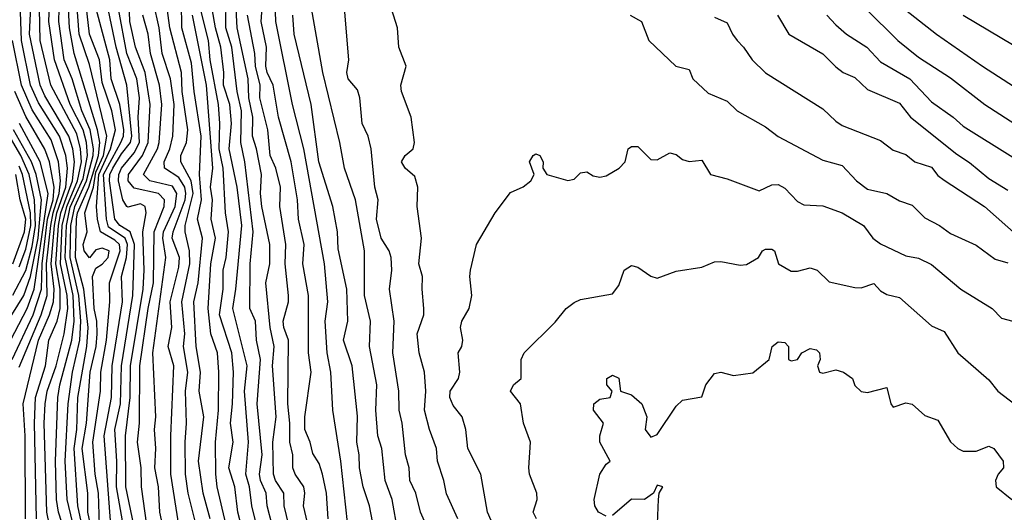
# Model space of a CAD drawing. Header units: metres. Extents: x -51132 to -49532, y -231222 to -229437.
# Tile 165 of 256: x -50192 to -50114, y -230864 to -230826. Entities that reach past the tile are written whole.
import ezdxf

# ---------------------------------------------------------------- set-up
doc = ezdxf.new("R2010")
doc.units = ezdxf.units.M
for name, color, linetype in [('CONTOUR_HALF', 8, 'Continuous'), ('CONTOUR_INDEX', 1, 'Continuous'), ('CONTOUR_INTER', 3, 'Continuous')]:
    doc.layers.add(name, color=color, linetype=linetype)

msp = doc.modelspace()

# ---------------------------------------------------------------- linework, layer by layer
at = {"layer": 'CONTOUR_HALF'}
for points, elevation in [([(-50190.22, -230864.759), (-50190.397, -230857.259), (-50190.302, -230855.259), (-50189.529, -230852.759), (-50189.269, -230850.759), (-50188.624, -230849.259), (-50188.368, -230848.259), (-50188.382, -230846.759), (-50188.719, -230844.759), (-50188.519, -230841.759), (-50188.325, -230840.759), (-50187.414, -230838.259), (-50187.242, -230836.759), (-50187.389, -230835.759), (-50187.705, -230834.759), (-50189.58, -230831.583), (-50189.939, -230830.759), (-50190.777, -230826.759), (-50190.485, -230820.759)], 66.5), ([(-50181.58, -230865.275), (-50182.01, -230862.259), (-50182.014, -230860.759), (-50182.307, -230858.759), (-50182.145, -230857.259), (-50182.143, -230852.759), (-50181.486, -230848.259), (-50181.062, -230846.259), (-50181.015, -230842.259), (-50180.219, -230840.259), (-50180.203, -230839.759), (-50180.666, -230839.259), (-50182.58, -230838.824), (-50183.036, -230838.259), (-50183.03, -230837.759), (-50181.924, -230836.259), (-50181.468, -230835.259), (-50181.31, -230832.259), (-50181.717, -230829.759), (-50182.479, -230827.759), (-50182.905, -230825.759), (-50183.076, -230821.259)], 71.5), ([(-50161.911, -230865.759), (-50162.363, -230863.259), (-50162.903, -230861.759), (-50163.165, -230859.259), (-50163.463, -230858.259), (-50163.635, -230856.259), (-50163.565, -230854.259), (-50164.117, -230851.259), (-50164.038, -230849.259), (-50164.532, -230847.259), (-50164.522, -230843.759), (-50165.226, -230839.759), (-50166.076, -230837.259), (-50166.45, -230835.259), (-50167.79, -230829.759), (-50169.014, -230822.759)], 78.5), ([(-50187.701, -230866.759), (-50188.498, -230864.259), (-50188.676, -230863.259), (-50188.745, -230860.259), (-50188.57, -230855.259), (-50188.41, -230854.259), (-50187.461, -230850.759), (-50187.289, -230849.259), (-50187.36, -230847.259), (-50187.988, -230844.259), (-50187.887, -230841.759), (-50187.58, -230840.311), (-50186.58, -230838.063), (-50186.231, -230836.259), (-50186.321, -230835.259), (-50186.578, -230834.259), (-50187.597, -230832.259), (-50188.826, -230828.759), (-50189.261, -230825.759), (-50189.192, -230823.759)], 67.5), ([(-50185.812, -230869.259), (-50186.997, -230863.759), (-50187.288, -230859.259), (-50187.082, -230857.759), (-50186.993, -230855.259), (-50186.284, -230851.259), (-50186.174, -230849.759), (-50186.52, -230846.759), (-50187.164, -230844.259), (-50187.089, -230841.259), (-50187.015, -230840.759), (-50186.131, -230838.759), (-50185.369, -230836.259), (-50185.269, -230835.259), (-50185.45, -230834.259), (-50187.277, -230828.259), (-50187.651, -230826.259), (-50187.803, -230823.259)], 68.5), ([(-50185.299, -230865.259), (-50185.374, -230862.759), (-50185.641, -230861.259), (-50185.813, -230858.759), (-50185.214, -230854.759), (-50185.196, -230853.259), (-50184.736, -230850.759), (-50184.471, -230847.759), (-50184.522, -230846.259), (-50183.665, -230843.759), (-50183.737, -230843.259), (-50184.08, -230842.922), (-50185.207, -230842.259), (-50185.454, -230841.259), (-50185.53, -230840.259), (-50185.333, -230837.759), (-50184.421, -230835.759), (-50184.032, -230834.259), (-50184.319, -230832.759), (-50185.08, -230830.535), (-50185.291, -230828.759), (-50186.089, -230826.759), (-50186.417, -230823.759)], 69.5), ([(-50171.745, -230865.259), (-50172.151, -230863.759), (-50172.219, -230862.759), (-50172.679, -230861.759), (-50172.744, -230861.259), (-50172.537, -230859.759), (-50172.934, -230855.759), (-50172.681, -230852.259), (-50172.979, -230850.759), (-50173.053, -230849.259), (-50173.519, -230848.259), (-50173.484, -230844.759), (-50173.241, -230842.259), (-50173.891, -230836.759), (-50174.207, -230835.259), (-50174.159, -230832.759), (-50174.489, -230831.259), (-50174.922, -230827.759), (-50175.394, -230826.259), (-50175.368, -230823.759)], 75.5), ([(-50183.001, -230867.759), (-50183.956, -230862.259), (-50183.931, -230860.259), (-50184.082, -230857.759), (-50183.642, -230855.759), (-50183.56, -230852.759), (-50182.69, -230847.259), (-50182.55, -230843.259), (-50182.892, -230842.259), (-50183.706, -230841.759), (-50184.099, -230841.259), (-50184.521, -230838.259), (-50184.491, -230837.759), (-50184.255, -230837.259), (-50183.58, -230836.15), (-50182.86, -230835.259), (-50182.766, -230834.759), (-50183.147, -230830.759), (-50183.979, -230827.759), (-50184.723, -230824.259)], 70.5), ([(-50179.072, -230865.259), (-50179.696, -230861.259), (-50179.699, -230858.259), (-50179.479, -230852.759), (-50179.914, -230851.259), (-50179.623, -230849.759), (-50179.753, -230847.759), (-50179.08, -230845.038), (-50179.025, -230844.259), (-50179.584, -230842.759), (-50179.521, -230842.259), (-50178.586, -230839.759), (-50178.527, -230839.259), (-50178.603, -230838.759), (-50179.08, -230838.007), (-50180.203, -230837.259), (-50180.237, -230836.759), (-50179.791, -230835.759), (-50179.545, -230834.759), (-50179.452, -230832.259), (-50179.719, -230830.259), (-50180.37, -230828.259), (-50180.621, -230826.259), (-50181.063, -230824.259)], 72.5), ([(-50176.617, -230864.759), (-50177.177, -230862.759), (-50177.544, -230860.259), (-50177.119, -230856.759), (-50177.492, -230854.759), (-50177.384, -230853.259), (-50177.711, -230851.259), (-50177.891, -230847.759), (-50177.553, -230846.259), (-50177.216, -230842.759), (-50177.603, -230841.259), (-50177.306, -230839.759), (-50177.442, -230837.759), (-50177.315, -230834.759), (-50177.873, -230831.259), (-50178.08, -230829.014), (-50178.829, -230826.259), (-50178.876, -230824.259)], 73.5), ([(-50174.068, -230865.759), (-50174.456, -230864.259), (-50174.689, -230862.259), (-50175.152, -230860.759), (-50174.812, -230858.759), (-50175.029, -230857.259), (-50174.859, -230855.759), (-50174.79, -230853.259), (-50174.931, -230851.759), (-50175.88, -230848.759), (-50175.593, -230846.759), (-50175.607, -230845.259), (-50175.362, -230844.259), (-50175.182, -230842.259), (-50175.414, -230840.759), (-50175.591, -230837.259), (-50175.904, -230835.759), (-50175.856, -230833.759), (-50175.973, -230832.259), (-50176.618, -230828.759), (-50176.738, -230827.259), (-50177.365, -230824.759)], 74.5), ([(-50165.729, -230866.259), (-50166.376, -230860.259), (-50166.997, -230856.259), (-50167.16, -230853.259), (-50167.442, -230851.759), (-50167.592, -230849.259), (-50167.393, -230847.759), (-50167.665, -230844.759), (-50169.277, -230835.759), (-50170.173, -230832.259), (-50171.478, -230825.759), (-50171.529, -230824.259)], 77.5), ([(-50157.205, -230864.759), (-50158.08, -230862.807), (-50158.289, -230861.759), (-50158.796, -230860.259), (-50158.866, -230859.259), (-50159.435, -230857.759), (-50159.81, -230856.259), (-50159.721, -230854.759), (-50159.811, -230853.259), (-50160.24, -230851.759), (-50160.392, -230850.259), (-50159.868, -230848.759), (-50159.857, -230848.259), (-50160.007, -230846.759), (-50159.972, -230845.759), (-50160.25, -230844.759), (-50160.045, -230842.759), (-50160.385, -230840.259), (-50160.331, -230838.759), (-50160.58, -230837.922), (-50161.331, -230837.259), (-50161.63, -230836.759), (-50161.331, -230836.259), (-50160.692, -230835.759), (-50160.593, -230835.259), (-50160.861, -230833.259), (-50161.624, -230831.259), (-50161.671, -230830.759), (-50161.241, -230829.259), (-50161.834, -230827.759), (-50161.934, -230826.259), (-50162.398, -230824.759)], 79.5), ([(-50125.206, -230824.759), (-50122.713, -230827.259), (-50121.08, -230828.548), (-50118.58, -230830.177), (-50115.899, -230832.259), (-50107.58, -230837.633)], 77.5), ([(-50168.588, -230866.759), (-50169.29, -230863.759), (-50169.196, -230862.759), (-50169.283, -230862.259), (-50169.961, -230861.259), (-50170.13, -230860.759), (-50170.144, -230859.759), (-50170.384, -230858.759), (-50170.367, -230857.259), (-50170.52, -230855.759), (-50170.466, -230850.759), (-50170.841, -230849.759), (-50170.891, -230849.259), (-50170.479, -230847.759), (-50170.472, -230847.259), (-50170.74, -230844.759), (-50170.679, -230843.259), (-50171.145, -230840.259), (-50171.096, -230838.759), (-50171.475, -230837.259), (-50171.914, -230836.259), (-50172.099, -230834.259), (-50172.734, -230831.759), (-50172.697, -230830.759), (-50173.073, -230829.259), (-50173.119, -230828.259), (-50173.692, -230825.259)], 76.5), ([(-50143.696, -230825.259), (-50142.813, -230825.759), (-50142.222, -230827.259), (-50140.117, -230829.259), (-50139.08, -230829.52), (-50138.792, -230830.259), (-50137.58, -230831.377), (-50136.08, -230832.016), (-50135.307, -230832.759), (-50133.08, -230834.028), (-50132.08, -230834.784), (-50128.58, -230836.645), (-50127.08, -230837.056), (-50125.946, -230838.259), (-50125.08, -230838.902), (-50123.58, -230839.248), (-50122.58, -230839.817), (-50121.58, -230840.17), (-50120.58, -230841.155), (-50119.444, -230841.759), (-50118.58, -230842.396), (-50116.58, -230843.307), (-50115.08, -230844.396), (-50114.08, -230844.696)], 79.5), ([(-50132.143, -230825.259), (-50131.245, -230826.759), (-50128.58, -230828.304), (-50127.58, -230829.319), (-50126.991, -230829.759), (-50126.08, -230830.164), (-50125.08, -230831.091), (-50122.58, -230832.155), (-50121.724, -230833.259), (-50118.08, -230836.177), (-50117.08, -230836.83), (-50115.58, -230838.07), (-50114.08, -230838.992)], 78.5), ([(-50117.58, -230825.265), (-50113.58, -230827.654)], 76.5), ([(-50191.58, -230852.884), (-50189.867, -230848.759), (-50189.394, -230847.259), (-50189.438, -230844.759), (-50189.119, -230841.759), (-50188.938, -230840.759), (-50188.444, -230839.259), (-50188.352, -230838.259), (-50188.516, -230836.759), (-50189.08, -230835.032), (-50190.58, -230832.695), (-50191.405, -230830.759), (-50192.107, -230827.259)], 65.5), ([(-50192.58, -230851.373), (-50190.957, -230848.259), (-50190.409, -230846.759), (-50189.322, -230839.259), (-50189.941, -230836.759), (-50191.571, -230833.759)], 64.5), ([(-50192.08, -230847.236), (-50191.08, -230845.3), (-50190.58, -230843.41), (-50190.323, -230841.759), (-50190.385, -230839.759), (-50190.811, -230837.759), (-50191.453, -230836.259), (-50192.641, -230834.259)], 63.5), ([(-50192.098, -230844.759), (-50191.185, -230842.259), (-50191.063, -230841.259), (-50191.505, -230839.759), (-50191.86, -230837.759)], 62.5), ([(-50151.038, -230864.759), (-50151.302, -230864.259), (-50150.993, -230863.259), (-50151.001, -230862.759), (-50151.571, -230861.259), (-50151.64, -230860.759), (-50151.51, -230858.759), (-50152.059, -230857.259), (-50152.289, -230855.759), (-50153.062, -230854.759), (-50152.836, -230854.259), (-50152.25, -230853.759), (-50152.246, -230852.259), (-50151.994, -230851.759), (-50149.58, -230849.352), (-50148.722, -230848.259), (-50148.08, -230847.788), (-50147.58, -230847.565), (-50145.08, -230847.123), (-50144.58, -230846.468), (-50144.168, -230845.259), (-50143.58, -230844.91), (-50143.08, -230845.03), (-50142.08, -230845.737), (-50141.58, -230845.9), (-50140.08, -230845.354), (-50138.08, -230845.037), (-50137.08, -230844.619), (-50136.58, -230844.584), (-50135.08, -230844.88), (-50134.58, -230844.817), (-50133.626, -230844.259), (-50133.311, -230843.759)], 80.5), ([(-50133.311, -230843.759), (-50133.08, -230843.618), (-50132.58, -230843.617), (-50132.384, -230843.759), (-50132.063, -230844.759), (-50131.08, -230845.334), (-50130.58, -230845.334), (-50129.58, -230845.085), (-50129.026, -230845.259), (-50128.08, -230846.179), (-50126.08, -230846.626), (-50125.58, -230846.638), (-50124.58, -230846.298), (-50124.08, -230846.879), (-50123.58, -230847.177), (-50122.58, -230847.415), (-50120.08, -230849.632), (-50119.08, -230850.082), (-50118.018, -230851.759), (-50115.58, -230853.875), (-50114.864, -230854.759), (-50113.08, -230856.113)], 80.5)]:
    msp.add_lwpolyline(points, dxfattribs=dict(at, elevation=elevation))
at = {"layer": 'CONTOUR_INDEX'}
for points, elevation in [([(-50184.408, -230865.259), (-50184.927, -230858.259), (-50184.364, -230855.259), (-50184.298, -230852.759), (-50183.498, -230847.759), (-50183.567, -230845.759), (-50183.181, -230844.259), (-50183.088, -230843.259), (-50183.288, -230842.759), (-50184.58, -230841.889), (-50184.738, -230841.259), (-50184.992, -230837.759), (-50183.632, -230835.259), (-50183.411, -230834.759), (-50183.378, -230834.259), (-50183.71, -230832.259), (-50184.385, -230830.259), (-50184.481, -230828.759), (-50185.559, -230824.759)], 70), ([(-50171.983, -230869.259), (-50173.34, -230863.759), (-50173.536, -230862.259), (-50173.826, -230861.259), (-50173.614, -230858.759), (-50173.918, -230854.759), (-50173.728, -230852.759), (-50174.85, -230848.259), (-50174.601, -230846.759), (-50174.134, -230841.759), (-50174.506, -230838.759), (-50175.123, -230835.759), (-50174.941, -230833.759), (-50175.087, -230832.259), (-50175.565, -230830.759), (-50175.553, -230829.759), (-50175.791, -230827.759), (-50176.208, -230826.259), (-50176.457, -230824.759)], 75), ([(-50192.131, -230852.259), (-50190.488, -230848.759), (-50189.843, -230846.759), (-50189.784, -230844.759), (-50189.357, -230841.259), (-50188.938, -230839.759), (-50188.849, -230838.759), (-50189.226, -230836.759), (-50189.58, -230835.764), (-50191.08, -230833.205), (-50191.921, -230831.259)], 65), ([(-50143.844, -230835.759), (-50143.58, -230835.564), (-50143.08, -230835.552), (-50142.08, -230836.582), (-50141.58, -230836.614), (-50140.58, -230836.055), (-50140.08, -230836.188), (-50139.58, -230836.576), (-50139.08, -230836.74), (-50138.08, -230836.637), (-50137.406, -230837.759), (-50136.08, -230838.112), (-50133.58, -230839.045), (-50132.58, -230838.581), (-50132.08, -230838.55), (-50131.58, -230838.82), (-50130.58, -230839.876), (-50130.08, -230840.133), (-50128.58, -230840.223), (-50127.08, -230840.755), (-50125.405, -230841.759), (-50124.676, -230842.759), (-50124.08, -230843.194), (-50122.08, -230844.138), (-50121.08, -230844.335), (-50120.08, -230844.807), (-50117.775, -230846.759), (-50115.315, -230848.259), (-50114.58, -230849.025), (-50113.703, -230849.259)], 80), ([(-50154.58, -230864.892), (-50154.868, -230864.259), (-50155.388, -230861.259), (-50156.431, -230859.259), (-50156.568, -230857.759), (-50156.865, -230856.759), (-50157.58, -230855.879), (-50157.835, -230855.259), (-50157.808, -230854.759), (-50157.163, -230853.759), (-50157.054, -230853.259), (-50157.178, -230851.759), (-50156.893, -230851.259), (-50156.804, -230850.759), (-50156.991, -230849.759), (-50156.876, -230849.259), (-50156.309, -230848.259), (-50156.109, -230847.259), (-50156.271, -230845.759), (-50156.216, -230845.259), (-50155.745, -230843.259), (-50154.283, -230840.759), (-50153.08, -230839.183), (-50152.08, -230838.723), (-50151.48, -230838.259), (-50151.224, -230837.759), (-50151.591, -230836.759), (-50151.309, -230836.259), (-50151.08, -230836.137), (-50150.767, -230836.259), (-50150.507, -230836.759), (-50150.55, -230837.259), (-50150.213, -230837.759), (-50148.58, -230838.239), (-50148.08, -230838.123), (-50147.58, -230837.618), (-50147.08, -230837.547), (-50146.58, -230837.863), (-50146.08, -230837.967), (-50145.58, -230837.873), (-50144.543, -230837.259), (-50144.096, -230836.759), (-50143.844, -230835.759)], 80)]:
    msp.add_lwpolyline(points, dxfattribs=dict(at, elevation=elevation))
at = {"layer": 'CONTOUR_INTER'}
for points, elevation in [([(-50186.984, -230866.759), (-50187.816, -230863.259), (-50187.979, -230860.259), (-50187.741, -230855.759), (-50187.412, -230853.259), (-50186.845, -230850.759), (-50186.769, -230849.259), (-50186.92, -230847.259), (-50187.606, -230844.259), (-50187.545, -230841.759), (-50187.227, -230840.259), (-50186.313, -230838.259), (-50185.778, -230836.259), (-50185.754, -230835.759), (-50186.025, -230834.259), (-50186.686, -230832.759), (-50187.447, -230830.259), (-50188.074, -230828.759), (-50188.482, -230825.759), (-50188.415, -230822.759)], 68), ([(-50177.716, -230865.259), (-50178.331, -230862.759), (-50178.557, -230861.259), (-50178.586, -230858.759), (-50178.463, -230857.259), (-50178.548, -230854.759), (-50178.361, -230853.259), (-50178.709, -230851.259), (-50178.612, -230850.259), (-50178.834, -230847.759), (-50178.22, -230844.759), (-50178.235, -230843.759), (-50178.581, -230842.259), (-50178.568, -230841.759), (-50177.945, -230839.259), (-50178.116, -230838.259), (-50178.925, -230836.759), (-50178.916, -230836.259), (-50178.463, -230835.259), (-50178.379, -230834.259), (-50178.811, -230831.259), (-50178.867, -230829.759), (-50179.775, -230826.259), (-50180.247, -230822.759)], 73), ([(-50185.254, -230868.759), (-50186.198, -230864.259), (-50186.22, -230862.759), (-50186.648, -230859.259), (-50186.325, -230857.259), (-50186.02, -230853.259), (-50185.563, -230851.259), (-50185.47, -230850.259), (-50185.512, -230849.259), (-50185.72, -230848.259), (-50185.848, -230845.759), (-50185.58, -230845.102), (-50185.08, -230844.802), (-50184.604, -230844.259), (-50184.53, -230843.759), (-50185.08, -230843.551), (-50185.58, -230843.66), (-50186.08, -230844.287), (-50186.488, -230843.759), (-50186.58, -230843.259), (-50186.262, -230842.259), (-50186.44, -230840.759), (-50185.77, -230838.759), (-50185.58, -230837.584), (-50184.988, -230836.259), (-50184.716, -230834.759), (-50186.08, -230829.121), (-50186.898, -230826.759), (-50187.141, -230823.259)], 69), ([(-50167.367, -230864.759), (-50167.504, -230862.759), (-50167.803, -230861.259), (-50168.08, -230860.418), (-50168.58, -230859.652), (-50168.778, -230858.759), (-50169.198, -230857.759), (-50169.203, -230856.759), (-50168.689, -230853.259), (-50168.899, -230851.759), (-50168.914, -230847.259), (-50169.364, -230844.759), (-50169.257, -230843.259), (-50169.682, -230841.259), (-50169.763, -230839.759), (-50170.277, -230836.759), (-50171.266, -230833.259), (-50171.671, -230830.759), (-50172.156, -230829.759), (-50172.25, -230829.259), (-50172.208, -230827.759), (-50172.629, -230825.759), (-50172.44, -230823.259)], 77), ([(-50191.104, -230864.759), (-50191.117, -230858.259), (-50191.281, -230855.759), (-50190.063, -230850.759), (-50189.207, -230848.759), (-50188.91, -230847.759), (-50188.846, -230846.759), (-50189.088, -230844.759), (-50188.82, -230841.759), (-50188.627, -230840.759), (-50187.94, -230838.759), (-50187.807, -230837.259), (-50187.93, -230836.259), (-50188.439, -230834.759), (-50190.08, -230832.149), (-50190.694, -230830.759), (-50191.412, -230827.259), (-50191.519, -230824.259)], 66), ([(-50189.207, -230865.259), (-50189.423, -230864.259), (-50189.62, -230857.259), (-50189.548, -230855.759), (-50189.398, -230854.759), (-50188.688, -230852.759), (-50188.065, -230850.259), (-50187.772, -230848.259), (-50187.827, -230847.259), (-50188.339, -230844.759), (-50188.21, -230841.759), (-50187.858, -230840.259), (-50187.018, -230838.259), (-50186.717, -230836.759), (-50186.791, -230835.759), (-50187.08, -230834.571), (-50189.12, -230830.759), (-50189.951, -230827.259), (-50190.008, -230824.759)], 67), ([(-50182.595, -230865.259), (-50183.218, -230862.259), (-50183.256, -230858.259), (-50182.893, -230855.259), (-50182.857, -230852.759), (-50181.882, -230846.759), (-50181.799, -230845.259), (-50181.908, -230842.259), (-50181.633, -230840.759), (-50181.703, -230840.259), (-50182.08, -230840.073), (-50183.08, -230840.331), (-50183.151, -230840.259), (-50183.467, -230839.759), (-50183.804, -230838.259), (-50183.771, -230837.759), (-50183.568, -230837.259), (-50182.58, -230836.063), (-50182.166, -230835.259), (-50182.258, -230833.259), (-50182.151, -230831.759), (-50182.361, -230830.259), (-50183.15, -230828.259), (-50183.794, -230824.759)], 71), ([(-50170.461, -230865.259), (-50170.813, -230863.759), (-50170.839, -230862.759), (-50171.491, -230861.759), (-50171.654, -230861.259), (-50171.714, -230858.759), (-50171.451, -230856.759), (-50171.729, -230852.759), (-50171.592, -230851.259), (-50171.917, -230849.759), (-50172.244, -230846.259), (-50171.942, -230844.759), (-50171.941, -230843.259), (-50172.564, -230840.259), (-50172.673, -230839.259), (-50172.596, -230837.759), (-50172.977, -230835.759), (-50173.31, -230834.759), (-50173.263, -230833.259), (-50173.594, -230831.759), (-50173.65, -230830.259), (-50174.495, -230826.259), (-50174.591, -230824.759)], 76), ([(-50159.244, -230866.259), (-50160.14, -230864.259), (-50160.492, -230862.759), (-50160.965, -230861.759), (-50161.011, -230860.759), (-50161.301, -230859.759), (-50161.56, -230857.259), (-50161.795, -230856.259), (-50161.82, -230854.759), (-50162.309, -230851.759), (-50162.19, -230849.259), (-50162.562, -230846.759), (-50162.375, -230845.259), (-50162.436, -230844.259), (-50162.58, -230843.758), (-50163.206, -230842.759), (-50163.591, -230841.259), (-50163.451, -230839.759), (-50163.713, -230838.759), (-50163.988, -230835.759), (-50164.221, -230834.759), (-50164.695, -230833.759), (-50164.886, -230831.759), (-50165.08, -230831.114), (-50165.791, -230830.259), (-50165.893, -230829.759), (-50165.739, -230828.759), (-50166.08, -230824.707)], 79), ([(-50123.08, -230824.046), (-50119.678, -230826.759), (-50116.08, -230829.263), (-50111.58, -230832.167)], 77), ([(-50179.704, -230868.259), (-50180.564, -230864.259), (-50180.679, -230862.259), (-50180.954, -230860.759), (-50180.889, -230859.259), (-50180.991, -230857.759), (-50180.879, -230856.759), (-50181.104, -230851.759), (-50180.089, -230844.259), (-50180.341, -230842.759), (-50180.279, -230842.259), (-50179.374, -230840.259), (-50179.226, -230839.259), (-50179.58, -230838.667), (-50181.338, -230838.259), (-50181.847, -230837.759), (-50180.757, -230835.759), (-50180.603, -230835.259), (-50180.418, -230832.259), (-50180.589, -230830.759), (-50181.291, -230828.259), (-50181.49, -230826.759), (-50181.889, -230825.259)], 72), ([(-50175.353, -230865.259), (-50176.058, -230862.259), (-50176.168, -230861.259), (-50176.209, -230858.759), (-50175.967, -230856.259), (-50175.933, -230853.259), (-50176.03, -230851.759), (-50176.564, -230850.259), (-50176.78, -230848.259), (-50176.555, -230844.759), (-50176.19, -230842.759), (-50176.535, -230841.259), (-50176.442, -230839.759), (-50176.581, -230838.759), (-50176.406, -230837.259), (-50176.912, -230830.759), (-50178.003, -230825.259)], 74), ([(-50163.557, -230866.759), (-50164.133, -230863.759), (-50164.616, -230862.259), (-50164.92, -230860.759), (-50164.935, -230859.759), (-50165.119, -230858.759), (-50165.08, -230856.712), (-50165.494, -230852.759), (-50166.16, -230850.759), (-50165.829, -230849.259), (-50165.897, -230846.759), (-50166.58, -230843.58), (-50166.644, -230842.259), (-50167.003, -230840.259), (-50168.104, -230836.759), (-50168.7, -230832.259), (-50170.045, -230826.759), (-50170.148, -230825.259)], 78), ([(-50137.08, -230825.426), (-50136.08, -230825.854), (-50135.681, -230826.759), (-50135.307, -230827.259), (-50134.811, -230827.759), (-50134.128, -230828.759), (-50133.08, -230829.798), (-50128.58, -230832.606), (-50127.58, -230833.588), (-50127.08, -230833.907), (-50124.08, -230835.105), (-50123.08, -230835.855), (-50122.08, -230836.184), (-50121.368, -230836.759), (-50120.08, -230837.177), (-50119.58, -230837.826), (-50119.08, -230838.212), (-50115.902, -230840.259), (-50111.58, -230844.121)], 79), ([(-50128.27, -230825.259), (-50127.58, -230826.021), (-50126.721, -230826.759), (-50125.147, -230827.759), (-50124.08, -230828.918), (-50121.764, -230830.259), (-50120.08, -230832.062), (-50118.367, -230833.259), (-50117.58, -230833.974), (-50109.58, -230838.968)], 78), ([(-50192.174, -230848.759), (-50191.218, -230847.259), (-50190.709, -230845.759), (-50190.112, -230842.759), (-50189.837, -230839.759), (-50190.249, -230837.759), (-50190.63, -230836.759), (-50192.036, -230834.259)], 64), ([(-50191.58, -230845.012), (-50191.08, -230843.621), (-50190.665, -230841.759), (-50190.693, -230840.759), (-50191.332, -230837.759), (-50191.58, -230837.101)], 63), ([(-50132.563, -230851.259), (-50132.08, -230850.874), (-50131.58, -230850.946), (-50131.267, -230851.259), (-50131.288, -230852.259), (-50131.08, -230852.372), (-50130.58, -230852.278), (-50130.243, -230851.759), (-50129.58, -230851.413), (-50129.08, -230851.521), (-50128.859, -230851.759), (-50128.79, -230852.259), (-50129.006, -230852.759), (-50128.838, -230853.259), (-50128.58, -230853.354), (-50127.58, -230853.095), (-50126.959, -230853.259), (-50126.271, -230853.759), (-50126.08, -230854.318), (-50125.58, -230854.793), (-50125.08, -230854.852), (-50123.58, -230854.474), (-50123.247, -230855.759), (-50123.08, -230856.009), (-50122.08, -230855.661), (-50121.58, -230855.771), (-50120.58, -230856.668), (-50119.58, -230857.033), (-50118.58, -230858.724), (-50118.006, -230859.259), (-50117.58, -230859.463), (-50116.58, -230859.472), (-50115.58, -230859.066), (-50115.175, -230859.259), (-50114.457, -230860.259), (-50114.432, -230860.759), (-50114.846, -230861.259), (-50115.054, -230861.759), (-50115.012, -230862.259), (-50113.779, -230863.259)], 81), ([(-50145.58, -230864.573), (-50146.166, -230864.259), (-50146.471, -230863.759), (-50146.512, -230863.259), (-50146.066, -230861.259), (-50145.58, -230860.48), (-50145.248, -230860.259), (-50146.059, -230858.759), (-50146.082, -230858.259), (-50145.782, -230857.259), (-50146.576, -230856.259), (-50146.541, -230855.759), (-50146.08, -230855.387), (-50145.249, -230855.259), (-50145.112, -230854.759), (-50145.514, -230854.259), (-50145.532, -230853.759), (-50145.08, -230853.504), (-50144.58, -230853.748), (-50144.446, -230854.759), (-50143.58, -230855.056), (-50142.782, -230855.759), (-50142.397, -230856.759), (-50142.523, -230857.759), (-50142.08, -230858.355), (-50141.58, -230858.163), (-50140.08, -230855.94), (-50139.58, -230855.457), (-50138.08, -230855.212), (-50137.773, -230854.259), (-50137.08, -230853.37), (-50136.58, -230853.253), (-50135.58, -230853.531), (-50134.08, -230853.329), (-50132.8, -230852.259), (-50132.563, -230851.259)], 81), ([(-50141.57, -230865.759), (-50141.484, -230863.259), (-50141.423, -230862.759), (-50141.127, -230862.259), (-50141.58, -230862.138), (-50141.857, -230862.759), (-50142.556, -230863.259), (-50143.58, -230863.237), (-50145.08, -230864.506)], 81)]:
    msp.add_lwpolyline(points, dxfattribs=dict(at, elevation=elevation))

doc.saveas('drawing.dxf')
